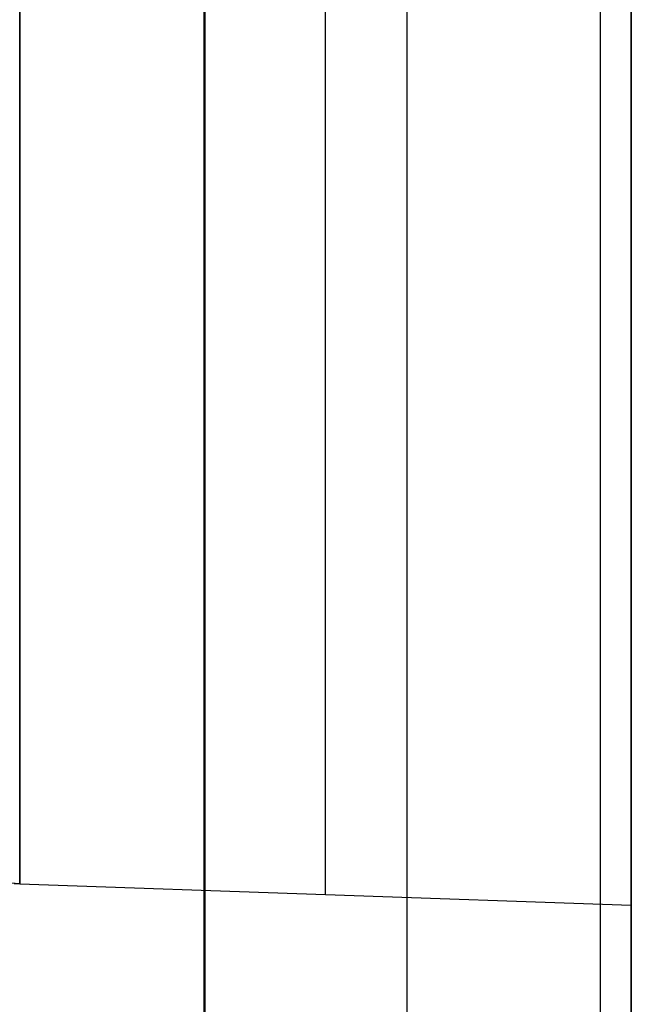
# Model space of a CAD drawing. Header units: millimetres. Extents: x -15 to 7, y 1 to 148.
# Tile 103 of 256: x -6.062 to -5.345, y 17.489 to 18.643. Entities that reach past the tile are written whole.
import ezdxf

# ---------------------------------------------------------------- set-up
doc = ezdxf.new("R2010")
doc.units = ezdxf.units.MM
doc.header["$MEASUREMENT"] = 0
doc.layers.add('Default', color=7, linetype='Continuous', true_color=0x000000)

msp = doc.modelspace()

# ---------------------------------------------------------------- linework, layer by layer
at = {"layer": 'Default', "color": 254, "true_color": 0xcad1ee}
for points in [[(-5.345, 101.5127), (-5.345, 11.4049)], [(-5.8461, 11.3918), (-5.8461, 101.3086)], [(-5.345, 96.815), (-5.345, 17.6056)], [(-5.345, 17.6056), (-5.345, 96.815)], [(-5.7037, 17.6182), (-5.7037, 96.8024)], [(-5.7037, 17.6182), (-5.7037, 96.8024)], [(-6.0624, 96.7899), (-6.0624, 17.6307)], [(-6.0624, 17.6307), (-6.0624, 96.7899)], [(-5.381, 16.3285), (-5.381, 69.6586)], [(-5.345, 16.7174), (-5.345, 69.6596)], [(-5.345, 69.6596), (-5.345, 16.3276)], [(-5.845, 16.3407), (-5.845, 69.6465)], [(-5.6078, 8.2033), (-5.6078, 69.0643)], [(-5.345, 9.1977), (-5.345, 68.0382)], [(-5.345, 17.2353), (-5.345, 30.3188)], [(-5.345, 30.3188), (-5.345, 17.2353)], [(-5.345, 17.2353), (-5.345, 30.3188)], [(-5.345, 30.3188), (-5.345, 17.2353)], [(-5.845, 17.2222), (-5.845, 30.3013)], [(-5.845, 17.2222), (-5.845, 30.3013)], [(-5.845, 17.2222), (-5.845, 30.3013)], [(-5.845, 17.2222), (-5.845, 30.3013)], [(-6.0624, 17.6307), (-6.0734, 17.6312)], [(-6.0624, 17.6307), (-5.345, 17.6056)]]:
    msp.add_lwpolyline(points, dxfattribs=at)
at = {"layer": 'Default', "color": 254, "true_color": 0xcad1ee, "extrusion": (0.034857, 0.999392, -0.001217)}
msp.add_lwpolyline([(6.6733, -30.6267), (5.9554, -30.6517)], dxfattribs=at)
at = {"layer": 'Default', "color": 254, "true_color": 0xcad1ee, "extrusion": (1, 0, 0)}
for points in [[(17.6307, -30.6479), (17.6307, -21.2669)], [(17.6182, -21.2544), (17.6182, -30.6604)], [(17.6056, -30.6729), (17.6056, -21.2418)]]:
    msp.add_lwpolyline(points, dxfattribs=at)
at = {"layer": 'Default', "color": 254, "true_color": 0xcad1ee, "extrusion": (0.034857, 0.999392, 0.001217)}
msp.add_lwpolyline([(6.6733, -21.2881), (5.9554, -21.263)], dxfattribs=at)
at = {"layer": 'Default', "color": 254, "true_color": 0xcad1ee}
for points in [[(-6.0624, 17.6307, -21.2669), (-6.0689, 17.631, -21.2672)], [(-6.0689, 17.631, -30.6476), (-6.0624, 17.6307, -30.6479)]]:
    msp.add_polyline3d(points, dxfattribs=at)

doc.saveas('drawing.dxf')
